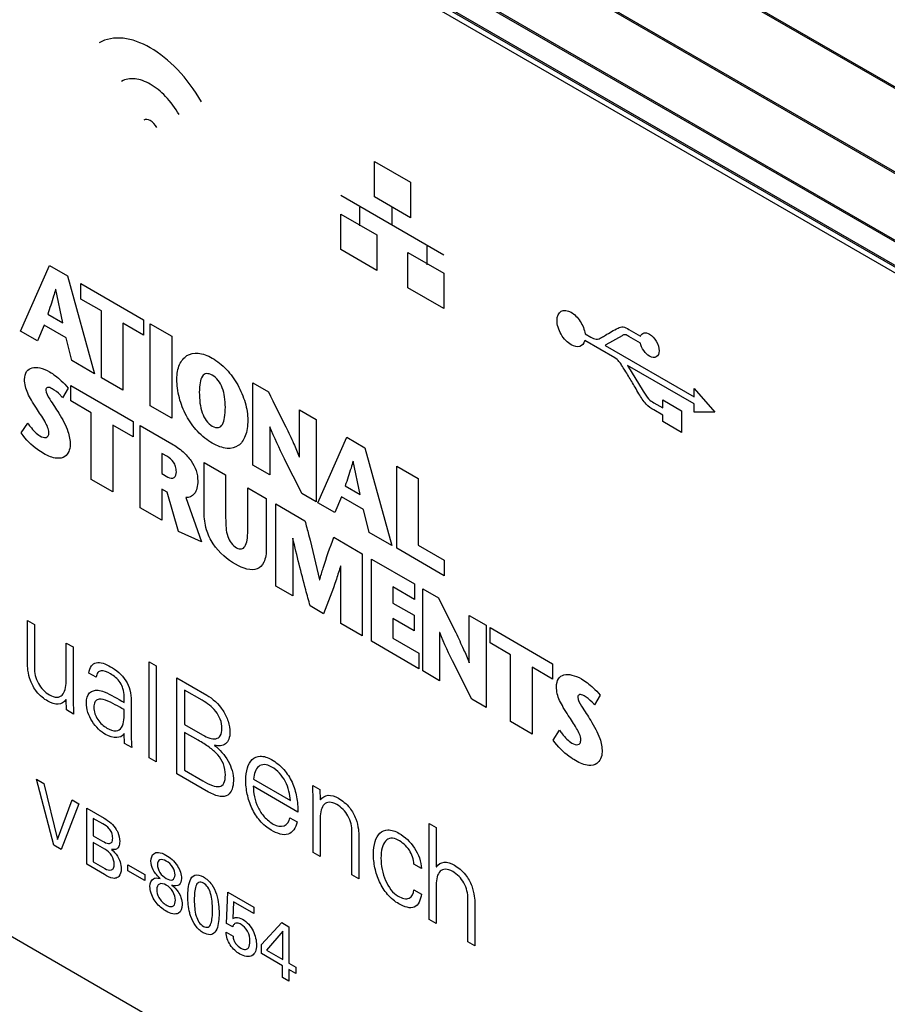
# Model space of a CAD drawing. Header units: inches. Extents: x 0 to 34, y 0 to 22.
# Tile 94 of 136: x 22.477 to 23.143, y 16.903 to 17.658. Entities that reach past the tile are written whole.
import ezdxf

# ---------------------------------------------------------------- set-up
doc = ezdxf.new("R2010")
doc.units = ezdxf.units.IN
doc.header["$LTSCALE"] = 1.87
doc.header["$MEASUREMENT"] = 0
doc.layers.get('0').update_dxf_attribs({"linetype": 'CONTINUOUS'})

msp = doc.modelspace()

# ---------------------------------------------------------------- linework, layer by layer
at = {"color": 7, "linetype": 'CONTINUOUS'}
for p, q in [((21.90774, 18.322), (27.84744, 14.89249)), ((21.90848, 18.32278), (27.84818, 14.89327)), ((27.81914, 14.84356), (21.87945, 18.27306)), ((27.81946, 14.8446), (21.87976, 18.2741)), ((21.95293, 18.17956), (27.74414, 14.83579)), ((21.95371, 18.17779), (27.74496, 14.834)), ((21.98547, 18.14138), (27.78198, 14.79455)), ((21.98625, 18.13967), (27.78276, 14.79284)), ((27.78781, 14.78538), (21.99131, 18.13221))]:
    msp.add_line(p, q, dxfattribs=at)
at = {"color": 40, "linetype": 'CONTINUOUS'}
for p, q in [((22.74933, 17.52241), (22.74933, 17.54955)), ((22.74933, 17.54955), (22.77699, 17.53358)), ((22.77699, 17.53358), (22.77699, 17.50644)), ((22.72335, 17.52361), (22.80252, 17.4779)), ((22.77699, 17.50644), (22.74933, 17.52241)), ((22.73796, 17.50016), (22.73796, 17.51453)), ((22.76294, 17.50075), (22.76294, 17.51512)), ((22.72335, 17.48201), (22.72335, 17.50915)), ((22.72335, 17.50915), (22.75101, 17.49318)), ((22.75101, 17.49318), (22.75101, 17.46604)), ((22.78969, 17.47015), (22.78969, 17.48452)), ((22.75101, 17.46604), (22.72335, 17.48201)), ((22.77486, 17.45267), (22.77486, 17.47981)), ((22.77486, 17.47981), (22.80252, 17.46385)), ((22.47778, 17.41949), (22.50001, 17.4697)), ((22.50001, 17.4697), (22.51382, 17.46173)), ((22.51382, 17.46173), (22.53456, 17.38671)), ((22.80252, 17.46385), (22.80252, 17.4367)), ((22.52403, 17.44403), (22.52403, 17.45583)), ((22.52403, 17.45583), (22.57199, 17.42813)), ((22.50485, 17.4514), (22.5047, 17.45149)), ((22.51015, 17.42584), (22.50485, 17.4514)), ((22.80252, 17.4367), (22.77486, 17.45267)), ((22.5398, 17.43493), (22.52403, 17.44403)), ((22.49868, 17.43246), (22.51015, 17.42584)), ((22.5398, 17.38369), (22.5398, 17.43493)), ((22.49588, 17.42408), (22.49066, 17.41206)), ((22.5128, 17.41431), (22.49588, 17.42408)), ((22.55626, 17.42543), (22.55626, 17.37418)), ((22.57199, 17.41634), (22.55626, 17.42543)), ((22.57199, 17.42813), (22.57199, 17.41634)), ((22.5773, 17.36203), (22.5773, 17.42507)), ((22.5773, 17.42507), (22.59376, 17.41557)), ((22.49066, 17.41206), (22.47778, 17.41949)), ((22.59376, 17.41557), (22.59376, 17.35253)), ((22.91078, 17.41742), (22.91529, 17.41482)), ((22.93931, 17.41593), (22.92675, 17.40879)), ((22.94445, 17.42079), (22.95339, 17.41563)), ((22.95322, 17.41029), (22.94445, 17.41535)), ((22.5171, 17.39679), (22.5128, 17.41431)), ((22.93357, 17.39882), (22.91058, 17.4121)), ((22.92675, 17.40879), (22.92623, 17.4085)), ((22.92623, 17.4085), (22.99461, 17.36902)), ((22.53456, 17.38671), (22.5171, 17.39679)), ((22.93549, 17.39766), (22.93357, 17.39882)), ((22.99461, 17.36358), (22.94341, 17.39314)), ((22.94341, 17.39314), (22.95546, 17.37325)), ((22.51631, 17.36592), (22.51631, 17.37773)), ((22.51631, 17.37773), (22.56428, 17.35003)), ((22.55626, 17.37418), (22.5398, 17.38369)), ((22.65601, 17.31659), (22.65601, 17.37963)), ((22.65601, 17.37963), (22.66794, 17.37274)), ((22.51428, 17.37575), (22.51008, 17.36827)), ((22.99461, 17.36902), (22.99461, 17.37534)), ((22.99461, 17.37534), (23.01027, 17.35726)), ((22.53206, 17.35683), (22.51631, 17.36592)), ((22.96359, 17.36442), (22.97045, 17.36046)), ((22.97045, 17.36046), (22.97045, 17.36664)), ((22.97045, 17.36664), (22.98488, 17.35831)), ((22.99461, 17.35726), (22.99461, 17.36358)), ((22.53206, 17.30558), (22.53206, 17.35683)), ((22.59376, 17.35253), (22.5773, 17.36203)), ((22.69166, 17.32293), (22.69166, 17.35904)), ((22.69166, 17.35904), (22.70459, 17.35157)), ((22.97045, 17.35502), (22.96359, 17.35898)), ((22.97045, 17.34998), (22.97045, 17.35502)), ((22.98488, 17.35831), (22.98488, 17.34165)), ((23.01027, 17.35726), (22.99461, 17.35726)), ((22.47834, 17.34128), (22.4833, 17.34886)), ((22.54853, 17.34731), (22.54853, 17.29607)), ((22.56428, 17.33822), (22.54853, 17.34731)), ((22.56428, 17.35003), (22.56428, 17.33822)), ((22.70459, 17.35157), (22.70459, 17.28854)), ((22.98488, 17.34165), (22.97045, 17.34998)), ((22.56958, 17.28392), (22.56958, 17.34697)), ((22.56958, 17.34697), (22.59393, 17.33291)), ((22.66894, 17.34605), (22.66894, 17.30912)), ((22.6691, 17.34595), (22.66894, 17.34605)), ((22.70593, 17.28776), (22.72814, 17.33798)), ((22.72814, 17.33798), (22.74197, 17.33)), ((22.58605, 17.32565), (22.58605, 17.31019)), ((22.59039, 17.32314), (22.58605, 17.32565)), ((22.74197, 17.33), (22.7627, 17.25499)), ((22.61865, 17.28008), (22.61865, 17.31864)), ((22.61865, 17.31864), (22.63511, 17.30914)), ((22.6915, 17.32302), (22.69166, 17.32293)), ((22.73299, 17.31968), (22.73283, 17.31977)), ((22.7383, 17.29411), (22.73299, 17.31968)), ((22.58605, 17.31019), (22.59073, 17.30749)), ((22.66894, 17.30912), (22.65601, 17.31659)), ((22.76637, 17.25287), (22.76637, 17.31591)), ((22.76637, 17.31591), (22.78282, 17.3064)), ((22.54853, 17.29607), (22.53206, 17.30558)), ((22.63511, 17.30914), (22.63511, 17.27618)), ((22.78282, 17.3064), (22.78282, 17.25516)), ((22.58605, 17.29826), (22.58605, 17.27441)), ((22.59034, 17.29578), (22.58605, 17.29826)), ((22.599, 17.26583), (22.59034, 17.29578)), ((22.65211, 17.26663), (22.65211, 17.29932)), ((22.65211, 17.29932), (22.6663, 17.29113)), ((22.70459, 17.28854), (22.6936, 17.29488)), ((22.72682, 17.30073), (22.7383, 17.29411)), ((22.60452, 17.29175), (22.61662, 17.25773)), ((22.6663, 17.29113), (22.6663, 17.25301)), ((22.67363, 17.22384), (22.67363, 17.28689)), ((22.67363, 17.28689), (22.69595, 17.27401)), ((22.71879, 17.28034), (22.70593, 17.28776)), ((22.72401, 17.29236), (22.71879, 17.28034)), ((22.74093, 17.28259), (22.72401, 17.29236)), ((22.58605, 17.27441), (22.56958, 17.28392)), ((22.74523, 17.26507), (22.74093, 17.28259)), ((22.61662, 17.25773), (22.599, 17.26583)), ((22.7627, 17.25499), (22.74523, 17.26507)), ((22.68658, 17.26051), (22.68658, 17.21636)), ((22.68672, 17.26043), (22.68658, 17.26051)), ((22.71801, 17.26127), (22.73987, 17.24865)), ((22.80279, 17.23184), (22.76637, 17.25287)), ((22.78282, 17.25516), (22.80279, 17.24363)), ((22.73987, 17.24865), (22.73987, 17.18559)), ((22.74689, 17.18154), (22.74689, 17.2446)), ((22.74689, 17.2446), (22.78003, 17.22546)), ((22.80279, 17.24363), (22.80279, 17.23184)), ((22.72339, 17.23926), (22.72324, 17.23935)), ((22.72339, 17.19511), (22.72339, 17.23926)), ((22.7071, 17.22873), (22.70725, 17.22864)), ((22.01252, 17.21976), (27.7666, 13.89743)), ((22.68658, 17.21636), (22.67363, 17.22384)), ((22.76333, 17.22329), (22.76333, 17.21087)), ((22.78003, 17.21365), (22.76333, 17.22329)), ((22.78003, 17.22546), (22.78003, 17.21365)), ((22.78635, 17.15876), (22.78635, 17.22181)), ((22.78635, 17.22181), (22.79829, 17.21492)), ((22.71027, 17.20268), (22.69992, 17.20866)), ((22.76333, 17.21087), (22.77964, 17.20145)), ((22.48305, 17.16532), (22.48305, 17.19734)), ((22.48305, 17.19734), (22.48836, 17.19428)), ((22.76333, 17.19906), (22.76333, 17.18386)), ((22.77964, 17.18964), (22.76333, 17.19906)), ((22.77964, 17.20145), (22.77964, 17.18964)), ((22.82198, 17.16511), (22.82198, 17.20124)), ((22.82198, 17.20124), (22.83493, 17.19376)), ((22.48836, 17.19428), (22.48836, 17.16123)), ((22.73987, 17.18559), (22.72339, 17.19511)), ((22.83493, 17.19376), (22.83493, 17.13071)), ((22.83791, 17.18023), (22.83791, 17.19204)), ((22.83791, 17.19204), (22.88587, 17.16435)), ((22.78337, 17.16048), (22.74689, 17.18154)), ((22.76333, 17.18386), (22.78337, 17.17229)), ((22.79928, 17.18823), (22.79928, 17.15129)), ((22.79945, 17.18813), (22.79928, 17.18823)), ((22.51274, 17.15072), (22.51274, 17.1802)), ((22.51274, 17.1802), (22.51804, 17.17714)), ((22.51804, 17.17714), (22.51804, 17.13746)), ((22.85365, 17.17114), (22.83791, 17.18023)), ((22.78337, 17.17229), (22.78337, 17.16048)), ((22.85365, 17.1199), (22.85365, 17.17114)), ((22.57649, 17.09219), (22.57649, 17.16584)), ((22.57649, 17.16584), (22.58179, 17.16278)), ((22.58179, 17.16278), (22.58179, 17.08913)), ((22.79928, 17.15129), (22.78635, 17.15876)), ((22.82184, 17.16519), (22.82198, 17.16511)), ((22.87012, 17.16163), (22.87012, 17.11039)), ((22.88587, 17.15254), (22.87012, 17.16163)), ((22.88587, 17.16435), (22.88587, 17.15254)), ((22.53591, 17.15387), (22.53026, 17.15714)), ((22.59778, 17.07989), (22.59778, 17.15354)), ((22.59778, 17.15354), (22.62066, 17.14023)), ((22.60352, 17.1441), (22.60352, 17.11779)), ((22.61713, 17.13625), (22.60352, 17.1441)), ((22.51274, 17.13655), (22.51256, 17.13686)), ((22.51301, 17.12884), (22.51274, 17.13655)), ((22.51804, 17.13746), (22.51848, 17.12568)), ((22.55729, 17.13469), (22.55729, 17.13939)), ((22.56259, 17.13602), (22.56259, 17.11174)), ((22.83493, 17.13071), (22.82392, 17.13706)), ((22.92228, 17.14017), (22.91807, 17.1327)), ((22.51848, 17.12568), (22.51301, 17.12884)), ((22.60352, 17.11779), (22.6174, 17.10978)), ((22.87012, 17.11039), (22.85365, 17.1199)), ((22.88633, 17.10571), (22.89132, 17.11328)), ((22.5572, 17.11088), (22.55693, 17.11032)), ((22.55738, 17.11077), (22.5572, 17.11088)), ((22.55755, 17.10312), (22.55738, 17.11077)), ((22.60352, 17.11167), (22.60352, 17.0827)), ((22.61413, 17.10555), (22.60352, 17.11167)), ((22.56303, 17.09996), (22.55755, 17.10312)), ((22.62658, 17.10182), (22.62658, 17.10162)), ((22.58179, 17.08913), (22.57649, 17.09219)), ((22.50319, 17.02506), (22.48994, 17.07572)), ((22.48994, 17.07572), (22.49566, 17.07241)), ((22.62207, 17.06587), (22.59778, 17.07989)), ((22.60352, 17.0827), (22.61757, 17.07459)), ((22.65647, 17.07579), (22.68483, 17.05942)), ((22.49566, 17.07241), (22.50624, 17.02956)), ((22.69057, 17.0505), (22.65629, 17.07029)), ((22.7019, 17.07098), (22.70738, 17.06782)), ((22.70234, 17.0592), (22.7019, 17.07098)), ((22.70738, 17.06782), (22.70764, 17.06012)), ((22.50624, 17.02956), (22.51738, 17.05987)), ((22.52259, 17.05687), (22.50887, 17.02178)), ((22.51738, 17.05987), (22.52259, 17.05687)), ((22.52851, 17.01044), (22.52851, 17.05345)), ((22.52851, 17.05345), (22.54181, 17.04577)), ((22.70234, 17.01952), (22.70234, 17.0592)), ((22.70764, 17.06012), (22.70782, 17.05981)), ((22.53351, 17.04568), (22.53351, 17.0324)), ((22.54094, 17.04139), (22.53351, 17.04568)), ((22.68447, 17.04616), (22.69004, 17.04295)), ((22.70764, 17.04594), (22.70764, 17.01646)), ((22.79126, 16.96818), (22.79126, 17.04183)), ((22.79126, 17.04183), (22.79656, 17.03877)), ((22.79656, 17.03877), (22.79656, 17.00858)), ((22.53351, 17.0324), (22.54073, 17.02823)), ((22.73203, 17.00238), (22.73203, 17.03543)), ((22.73733, 17.03135), (22.73733, 16.99932)), ((22.50887, 17.02178), (22.50319, 17.02506)), ((22.53351, 17.02727), (22.53351, 17.01238)), ((22.54254, 17.02206), (22.53351, 17.02727)), ((22.70764, 17.01646), (22.70234, 17.01952)), ((22.54207, 17.00261), (22.52851, 17.01044)), ((22.53351, 17.01238), (22.54233, 17.00729)), ((22.56016, 17.00557), (22.56016, 17.0101)), ((22.56016, 17.0101), (22.57311, 17.00262)), ((22.78524, 17.00716), (22.7795, 17.01047)), ((22.79656, 17.00858), (22.79674, 17.00847)), ((22.57311, 16.99809), (22.56016, 17.00557)), ((22.57311, 17.00262), (22.57311, 16.99809)), ((22.73733, 16.99932), (22.73203, 17.00238)), ((22.79656, 16.9946), (22.79656, 16.96512)), ((22.63585, 16.96514), (22.63678, 16.98915)), ((22.63678, 16.98915), (22.65685, 16.97756)), ((22.7795, 16.99099), (22.78524, 16.98767)), ((22.64121, 16.98176), (22.64055, 16.96881)), ((22.65685, 16.97274), (22.64121, 16.98176)), ((22.65685, 16.97756), (22.65685, 16.97274)), ((22.82095, 16.95104), (22.82095, 16.98409)), ((22.82625, 16.98001), (22.82625, 16.94798)), ((22.64055, 16.96243), (22.63585, 16.96514)), ((22.66261, 16.94903), (22.67809, 16.96583)), ((22.67809, 16.96583), (22.68366, 16.96261)), ((22.68366, 16.96261), (22.68366, 16.93462)), ((22.79656, 16.96512), (22.79126, 16.96818)), ((22.63538, 16.9585), (22.64075, 16.9554)), ((22.67886, 16.95913), (22.66653, 16.94451)), ((22.67886, 16.93739), (22.67886, 16.95913)), ((22.66261, 16.94195), (22.66261, 16.94903)), ((22.82625, 16.94798), (22.82095, 16.95104)), ((22.67871, 16.93266), (22.66261, 16.94195)), ((22.66653, 16.94451), (22.67886, 16.93739)), ((22.67871, 16.92372), (22.67871, 16.93266)), ((22.68366, 16.93462), (22.68887, 16.93161)), ((22.68366, 16.9298), (22.68366, 16.92086)), ((22.68887, 16.92679), (22.68366, 16.9298)), ((22.68887, 16.93161), (22.68887, 16.92679)), ((22.68366, 16.92086), (22.67871, 16.92372))]:
    msp.add_line(p, q, dxfattribs=at)
for points, knots in [([(22.61648, 17.59537), (22.61129, 17.60435), (22.59892, 17.62102), (22.57732, 17.63828), (22.55572, 17.64596), (22.54335, 17.64358), (22.53817, 17.64059)], [0, 0, 0, 0, 0.254394, 0.500003, 0.74561, 1, 1, 1, 1]), ([(22.59936, 17.58552), (22.59645, 17.59057), (22.58948, 17.59995), (22.57732, 17.60967), (22.56516, 17.614), (22.55819, 17.61266), (22.55528, 17.61097)], [0, 0, 0, 0, 0.25437, 0.499995, 0.745623, 1, 1, 1, 1]), ([(22.58227, 17.57563), (22.58101, 17.57782), (22.57732, 17.58177), (22.57363, 17.58208), (22.57237, 17.58135)], [0, 0, 0, 0, 0.500048, 1, 1, 1, 1]), ([(22.5047, 17.45149), (22.5042, 17.44968), (22.50234, 17.4432), (22.50015, 17.43703), (22.49868, 17.43246)], [0, 0, 0, 0, 0.276505, 1, 1, 1, 1]), ([(22.90013, 17.43386), (22.90261, 17.43243), (22.9077, 17.42739), (22.91035, 17.42045), (22.91078, 17.41742)], [0, 0, 0, 0, 0.503355, 1, 1, 1, 1]), ([(22.9361, 17.42176), (22.93727, 17.42235), (22.93968, 17.42354), (22.94295, 17.42166), (22.94445, 17.42079)], [0, 0, 0, 0, 0.514656, 1, 1, 1, 1]), ([(22.92342, 17.41456), (22.92441, 17.41513), (22.92862, 17.41757), (22.93277, 17.42011), (22.9361, 17.42176)], [0, 0, 0, 0, 0.235987, 1, 1, 1, 1]), ([(22.94445, 17.41535), (22.94352, 17.41589), (22.94144, 17.41729), (22.94004, 17.41629), (22.93931, 17.41593)], [0, 0, 0, 0, 0.484235, 1, 1, 1, 1]), ([(22.95339, 17.41563), (22.95391, 17.41688), (22.9558, 17.41863), (22.95878, 17.41797), (22.96025, 17.41712)], [0, 0, 0, 0, 0.494041, 1, 1, 1, 1]), ([(22.96025, 17.41712), (22.96213, 17.41604), (22.96603, 17.41198), (22.9676, 17.40657), (22.9676, 17.40441)], [0, 0, 0, 0, 0.500016, 1, 1, 1, 1]), ([(22.91058, 17.4121), (22.90998, 17.40988), (22.90724, 17.40663), (22.90247, 17.40753), (22.90013, 17.40888)], [0, 0, 0, 0, 0.495313, 1, 1, 1, 1]), ([(22.91529, 17.41482), (22.91666, 17.41402), (22.91989, 17.41255), (22.9222, 17.41386), (22.92342, 17.41456)], [0, 0, 0, 0, 0.444236, 1, 1, 1, 1]), ([(22.96025, 17.40017), (22.9587, 17.40107), (22.95553, 17.4041), (22.95365, 17.40835), (22.95322, 17.41029)], [0, 0, 0, 0, 0.505042, 1, 1, 1, 1]), ([(22.59773, 17.38248), (22.59773, 17.38669), (22.59905, 17.39427), (22.60492, 17.40145), (22.61392, 17.40341), (22.6212, 17.4008), (22.62489, 17.39867)], [0, 0, 0, 0, 0.255346, 0.498647, 0.741805, 1, 1, 1, 1]), ([(22.62489, 17.39867), (22.62858, 17.39654), (22.63585, 17.39075), (22.64485, 17.37839), (22.65072, 17.36443), (22.65204, 17.35534), (22.65204, 17.35112)], [0, 0, 0, 0, 0.257968, 0.501145, 0.744555, 1, 1, 1, 1]), ([(22.95213, 17.37132), (22.95114, 17.37303), (22.9485, 17.3776), (22.94493, 17.38363), (22.94149, 17.38922), (22.93909, 17.39301), (22.93716, 17.39575), (22.93598, 17.39733), (22.93549, 17.39766)], [0, 0, 0, 0, 0.188627, 0.505431, 0.670665, 0.818603, 0.933201, 1, 1, 1, 1]), ([(22.4809, 17.38231), (22.4809, 17.38469), (22.48199, 17.38894), (22.48652, 17.39186), (22.49278, 17.39164), (22.49754, 17.38965), (22.50001, 17.38822)], [0, 0, 0, 0, 0.23256, 0.466664, 0.721665, 1, 1, 1, 1]), ([(22.50001, 17.38822), (22.50306, 17.38646), (22.50801, 17.38266), (22.51266, 17.37784), (22.51428, 17.37575)], [0, 0, 0, 0, 0.615979, 1, 1, 1, 1]), ([(22.62489, 17.38553), (22.62333, 17.38643), (22.62013, 17.38745), (22.61679, 17.3849), (22.61518, 17.37962), (22.61491, 17.37511), (22.61491, 17.37256)], [0, 0, 0, 0, 0.219824, 0.433075, 0.688057, 1, 1, 1, 1]), ([(22.63488, 17.36103), (22.63488, 17.36359), (22.6346, 17.3684), (22.63299, 17.37554), (22.62965, 17.38195), (22.62645, 17.38463), (22.62489, 17.38553)], [0, 0, 0, 0, 0.312013, 0.5671, 0.780415, 1, 1, 1, 1]), ([(22.48995, 17.36026), (22.48866, 17.36231), (22.48629, 17.36605), (22.4832, 17.37159), (22.48122, 17.37714), (22.4809, 17.3806), (22.4809, 17.38231)], [0, 0, 0, 0, 0.288537, 0.529165, 0.750773, 1, 1, 1, 1]), ([(22.62489, 17.33347), (22.62105, 17.33569), (22.61356, 17.34152), (22.6044, 17.35434), (22.59885, 17.36876), (22.59773, 17.37803), (22.59773, 17.38248)], [0, 0, 0, 0, 0.261003, 0.498476, 0.738879, 1, 1, 1, 1]), ([(22.50205, 17.37525), (22.50079, 17.37597), (22.49846, 17.37696), (22.49719, 17.3752), (22.49719, 17.37419)], [0, 0, 0, 0, 0.58758, 1, 1, 1, 1]), ([(22.49719, 17.37419), (22.49719, 17.3721), (22.50127, 17.36527), (22.50488, 17.36006), (22.50711, 17.35638)], [0, 0, 0, 0, 0.372118, 1, 1, 1, 1]), ([(22.51008, 17.36827), (22.50952, 17.36898), (22.50701, 17.37184), (22.50418, 17.37402), (22.50205, 17.37525)], [0, 0, 0, 0, 0.23501, 1, 1, 1, 1]), ([(22.61491, 17.37256), (22.61491, 17.36983), (22.61515, 17.36472), (22.61664, 17.35722), (22.61993, 17.3504), (22.62328, 17.34754), (22.62489, 17.34661)], [0, 0, 0, 0, 0.316041, 0.573648, 0.784685, 1, 1, 1, 1]), ([(22.66794, 17.37274), (22.67239, 17.36385), (22.67904, 17.35071), (22.6869, 17.33413), (22.69027, 17.32641), (22.6915, 17.32302)], [0, 0, 0, 0, 0.539936, 0.798941, 1, 1, 1, 1]), ([(22.96359, 17.35898), (22.96159, 17.36014), (22.95715, 17.36319), (22.95374, 17.36853), (22.95213, 17.37132)], [0, 0, 0, 0, 0.467239, 1, 1, 1, 1]), ([(22.95546, 17.37325), (22.95663, 17.37121), (22.95899, 17.36728), (22.96219, 17.36523), (22.96359, 17.36442)], [0, 0, 0, 0, 0.543931, 1, 1, 1, 1]), ([(22.49955, 17.34164), (22.49955, 17.34422), (22.49607, 17.35145), (22.49206, 17.35691), (22.48995, 17.36026)], [0, 0, 0, 0, 0.443837, 1, 1, 1, 1]), ([(22.50711, 17.35638), (22.5098, 17.35193), (22.5145, 17.34383), (22.51583, 17.33551), (22.51583, 17.33241)], [0, 0, 0, 0, 0.577808, 1, 1, 1, 1]), ([(22.62489, 17.34661), (22.6265, 17.34568), (22.62984, 17.34469), (22.63313, 17.3477), (22.63463, 17.35347), (22.63488, 17.3583), (22.63488, 17.36103)], [0, 0, 0, 0, 0.214887, 0.426041, 0.683829, 1, 1, 1, 1]), ([(22.4833, 17.34886), (22.48393, 17.34796), (22.48666, 17.34409), (22.49005, 17.34056), (22.49267, 17.33905)], [0, 0, 0, 0, 0.229646, 1, 1, 1, 1]), ([(22.65204, 17.35112), (22.65204, 17.34668), (22.65092, 17.33869), (22.64536, 17.3307), (22.63621, 17.32845), (22.62873, 17.33126), (22.62489, 17.33347)], [0, 0, 0, 0, 0.261246, 0.501812, 0.739334, 1, 1, 1, 1]), ([(22.49549, 17.3256), (22.4939, 17.32652), (22.48793, 17.33035), (22.48178, 17.33609), (22.47834, 17.34128)], [0, 0, 0, 0, 0.264731, 1, 1, 1, 1]), ([(22.49267, 17.33905), (22.49429, 17.33812), (22.49684, 17.33729), (22.49919, 17.33881), (22.49955, 17.34062), (22.49955, 17.34164)], [0, 0, 0, 0, 0.490061, 0.73022, 1, 1, 1, 1]), ([(22.6936, 17.29488), (22.68912, 17.30372), (22.68055, 17.32058), (22.67232, 17.33769), (22.6691, 17.34595)], [0, 0, 0, 0, 0.522856, 1, 1, 1, 1]), ([(22.51583, 17.33241), (22.51583, 17.32831), (22.51307, 17.32277), (22.50503, 17.32108), (22.49891, 17.32363), (22.49549, 17.3256)], [0, 0, 0, 0, 0.373242, 0.64046, 1, 1, 1, 1]), ([(22.59393, 17.33291), (22.59679, 17.33126), (22.60197, 17.32772), (22.6087, 17.32055), (22.61296, 17.31227), (22.61371, 17.30703), (22.61371, 17.30465)], [0, 0, 0, 0, 0.311034, 0.559302, 0.775155, 1, 1, 1, 1]), ([(22.59729, 17.31144), (22.59729, 17.31273), (22.59706, 17.31521), (22.59482, 17.32006), (22.59205, 17.32219), (22.59039, 17.32314)], [0, 0, 0, 0, 0.30885, 0.544402, 1, 1, 1, 1]), ([(22.73283, 17.31977), (22.73234, 17.31796), (22.73048, 17.31148), (22.7283, 17.3053), (22.72682, 17.30073)], [0, 0, 0, 0, 0.276475, 1, 1, 1, 1]), ([(22.59073, 17.30749), (22.59253, 17.30645), (22.59609, 17.30622), (22.59729, 17.30961), (22.59729, 17.31144)], [0, 0, 0, 0, 0.531683, 1, 1, 1, 1]), ([(22.61371, 17.30465), (22.61371, 17.30063), (22.61227, 17.29377), (22.60711, 17.29172), (22.60452, 17.29175)], [0, 0, 0, 0, 0.547072, 1, 1, 1, 1]), ([(22.64276, 17.24057), (22.63676, 17.24403), (22.62694, 17.25163), (22.61943, 17.26809), (22.61865, 17.27604), (22.61865, 17.28008)], [0, 0, 0, 0, 0.486444, 0.716074, 1, 1, 1, 1]), ([(22.63511, 17.27618), (22.63511, 17.27364), (22.63524, 17.26908), (22.63621, 17.26252), (22.6391, 17.25646), (22.64208, 17.25413), (22.64354, 17.25329)], [0, 0, 0, 0, 0.329221, 0.58192, 0.781307, 1, 1, 1, 1]), ([(22.69595, 17.27401), (22.69688, 17.27044), (22.70088, 17.2553), (22.70461, 17.24019), (22.7071, 17.22873)], [0, 0, 0, 0, 0.235523, 1, 1, 1, 1]), ([(22.64354, 17.25329), (22.6448, 17.25256), (22.6475, 17.25182), (22.65035, 17.25427), (22.65185, 17.25945), (22.65211, 17.26398), (22.65211, 17.26663)], [0, 0, 0, 0, 0.189596, 0.392225, 0.654727, 1, 1, 1, 1]), ([(22.69992, 17.20866), (22.6988, 17.21277), (22.6941, 17.23007), (22.68968, 17.24735), (22.68672, 17.26043)], [0, 0, 0, 0, 0.23723, 1, 1, 1, 1]), ([(22.70725, 17.22864), (22.7081, 17.23171), (22.71137, 17.24288), (22.71523, 17.2535), (22.71801, 17.26127)], [0, 0, 0, 0, 0.270816, 1, 1, 1, 1]), ([(22.6663, 17.25301), (22.6663, 17.24894), (22.66536, 17.24188), (22.65792, 17.23435), (22.6485, 17.23725), (22.64276, 17.24057)], [0, 0, 0, 0, 0.289503, 0.527703, 1, 1, 1, 1]), ([(22.72324, 17.23935), (22.72222, 17.23594), (22.71826, 17.22338), (22.71366, 17.21141), (22.71027, 17.20268)], [0, 0, 0, 0, 0.267636, 1, 1, 1, 1]), ([(22.79829, 17.21492), (22.80275, 17.20603), (22.80939, 17.19289), (22.81724, 17.17631), (22.82061, 17.16858), (22.82184, 17.16519)], [0, 0, 0, 0, 0.539809, 0.798806, 1, 1, 1, 1]), ([(22.82392, 17.13706), (22.81945, 17.1459), (22.81087, 17.16276), (22.80265, 17.17987), (22.79945, 17.18813)], [0, 0, 0, 0, 0.523092, 1, 1, 1, 1]), ([(22.49869, 17.13558), (22.49576, 17.13728), (22.49026, 17.14158), (22.48508, 17.15113), (22.48333, 17.15891), (22.48305, 17.1634), (22.48305, 17.16532)], [0, 0, 0, 0, 0.327747, 0.582093, 0.814598, 1, 1, 1, 1]), ([(22.48836, 17.16123), (22.48836, 17.15758), (22.4897, 17.15088), (22.49521, 17.1437), (22.49837, 17.14137), (22.50002, 17.14042)], [0, 0, 0, 0, 0.504717, 0.737261, 1, 1, 1, 1]), ([(22.53026, 17.15714), (22.53055, 17.1593), (22.53169, 17.163), (22.53709, 17.16648), (22.54308, 17.16422), (22.54686, 17.16203)], [0, 0, 0, 0, 0.268394, 0.50237, 1, 1, 1, 1]), ([(22.54678, 17.15647), (22.5443, 17.1579), (22.54043, 17.15967), (22.53674, 17.15772), (22.53606, 17.15528), (22.53591, 17.15387)], [0, 0, 0, 0, 0.504602, 0.733187, 1, 1, 1, 1]), ([(22.54686, 17.16203), (22.55091, 17.1597), (22.55751, 17.15448), (22.5622, 17.14361), (22.56263, 17.13856), (22.56259, 17.13602)], [0, 0, 0, 0, 0.498925, 0.726289, 1, 1, 1, 1]), ([(22.55729, 17.13939), (22.55717, 17.14124), (22.55673, 17.1447), (22.5536, 17.15183), (22.54934, 17.15499), (22.54678, 17.15647)], [0, 0, 0, 0, 0.291371, 0.518358, 1, 1, 1, 1]), ([(22.88891, 17.14673), (22.88891, 17.14911), (22.88999, 17.15336), (22.89453, 17.15628), (22.90079, 17.15606), (22.90556, 17.15406), (22.90803, 17.15264)], [0, 0, 0, 0, 0.232443, 0.466462, 0.721479, 1, 1, 1, 1]), ([(22.90803, 17.15264), (22.91107, 17.15088), (22.91602, 17.14707), (22.92067, 17.14226), (22.92228, 17.14017)], [0, 0, 0, 0, 0.615368, 1, 1, 1, 1]), ([(22.50002, 17.14042), (22.50195, 17.1393), (22.50574, 17.13796), (22.51002, 17.13984), (22.51229, 17.14442), (22.51274, 17.1485), (22.51274, 17.15072)], [0, 0, 0, 0, 0.261695, 0.49631, 0.739476, 1, 1, 1, 1]), ([(22.52831, 17.13429), (22.52831, 17.13745), (22.53003, 17.14296), (22.53473, 17.14416), (22.53724, 17.14392)], [0, 0, 0, 0, 0.501845, 1, 1, 1, 1]), ([(22.53724, 17.14392), (22.53874, 17.14381), (22.54535, 17.14198), (22.55218, 17.13732), (22.55729, 17.13469)], [0, 0, 0, 0, 0.242446, 1, 1, 1, 1]), ([(22.89796, 17.12468), (22.89667, 17.12673), (22.8943, 17.13047), (22.89121, 17.13601), (22.88922, 17.14156), (22.88891, 17.14502), (22.88891, 17.14673)], [0, 0, 0, 0, 0.288327, 0.529009, 0.750727, 1, 1, 1, 1]), ([(22.51256, 17.13686), (22.51117, 17.13481), (22.50714, 17.13215), (22.50142, 17.13401), (22.49869, 17.13558)], [0, 0, 0, 0, 0.509609, 1, 1, 1, 1]), ([(22.55729, 17.12908), (22.55502, 17.1303), (22.55018, 17.13317), (22.54313, 17.13666), (22.53724, 17.13766), (22.53442, 17.1349), (22.53405, 17.13239), (22.53405, 17.13097)], [0, 0, 0, 0, 0.240958, 0.513043, 0.755689, 0.869608, 1, 1, 1, 1]), ([(22.63224, 17.11457), (22.63224, 17.11681), (22.63161, 17.12147), (22.62759, 17.12819), (22.62254, 17.13282), (22.61898, 17.13515), (22.61713, 17.13625)], [0, 0, 0, 0, 0.272306, 0.499093, 0.739543, 1, 1, 1, 1]), ([(22.62066, 17.14023), (22.62503, 17.13771), (22.63194, 17.13145), (22.63755, 17.12), (22.63842, 17.11428), (22.63842, 17.11161)], [0, 0, 0, 0, 0.497057, 0.737208, 1, 1, 1, 1]), ([(22.91004, 17.13968), (22.90879, 17.1404), (22.90646, 17.14137), (22.90522, 17.13961), (22.90522, 17.13859)], [0, 0, 0, 0, 0.586572, 1, 1, 1, 1]), ([(22.90522, 17.13859), (22.90522, 17.13651), (22.90928, 17.12969), (22.91289, 17.12448), (22.91512, 17.1208)], [0, 0, 0, 0, 0.372058, 1, 1, 1, 1]), ([(22.91807, 17.1327), (22.91751, 17.13341), (22.91501, 17.13628), (22.91217, 17.13845), (22.91004, 17.13968)], [0, 0, 0, 0, 0.23345, 1, 1, 1, 1]), ([(22.54307, 17.10996), (22.53938, 17.11209), (22.5335, 17.11745), (22.52899, 17.12722), (22.52831, 17.13202), (22.52831, 17.13429)], [0, 0, 0, 0, 0.49609, 0.735128, 1, 1, 1, 1]), ([(22.53405, 17.13097), (22.53405, 17.12944), (22.53449, 17.12622), (22.53768, 17.11973), (22.54159, 17.11642), (22.54404, 17.115)], [0, 0, 0, 0, 0.269316, 0.505594, 1, 1, 1, 1]), ([(22.54404, 17.115), (22.54644, 17.11362), (22.55106, 17.11184), (22.55573, 17.11497), (22.55736, 17.12132), (22.55742, 17.12637), (22.55729, 17.12908)], [0, 0, 0, 0, 0.27383, 0.500119, 0.739801, 1, 1, 1, 1]), ([(22.90755, 17.10607), (22.90755, 17.10865), (22.90408, 17.11587), (22.90006, 17.12134), (22.89796, 17.12468)], [0, 0, 0, 0, 0.443837, 1, 1, 1, 1]), ([(22.91512, 17.1208), (22.9178, 17.11635), (22.92251, 17.10825), (22.92387, 17.09992), (22.92387, 17.09681)], [0, 0, 0, 0, 0.577916, 1, 1, 1, 1]), ([(22.6174, 17.10978), (22.61923, 17.10872), (22.62278, 17.10706), (22.62772, 17.10632), (22.63154, 17.10862), (22.63224, 17.11241), (22.63224, 17.11457)], [0, 0, 0, 0, 0.259309, 0.502443, 0.734631, 1, 1, 1, 1]), ([(22.89132, 17.11328), (22.89194, 17.11238), (22.89467, 17.1085), (22.89807, 17.10498), (22.90069, 17.10347)], [0, 0, 0, 0, 0.228951, 1, 1, 1, 1]), ([(22.55693, 17.11032), (22.55579, 17.10846), (22.55133, 17.10691), (22.54598, 17.10828), (22.54307, 17.10996)], [0, 0, 0, 0, 0.457471, 1, 1, 1, 1]), ([(22.56259, 17.11174), (22.56257, 17.11076), (22.56259, 17.1069), (22.56289, 17.10289), (22.56303, 17.09996)], [0, 0, 0, 0, 0.259188, 1, 1, 1, 1]), ([(22.63842, 17.11161), (22.63842, 17.10782), (22.63592, 17.10144), (22.62979, 17.10085), (22.62658, 17.10182)], [0, 0, 0, 0, 0.499412, 1, 1, 1, 1]), ([(22.90349, 17.09002), (22.9019, 17.09094), (22.89593, 17.09478), (22.88978, 17.10053), (22.88633, 17.10571)], [0, 0, 0, 0, 0.264769, 1, 1, 1, 1]), ([(22.90069, 17.10347), (22.9023, 17.10254), (22.90486, 17.10171), (22.9072, 17.10324), (22.90755, 17.10504), (22.90755, 17.10607)], [0, 0, 0, 0, 0.489869, 0.729967, 1, 1, 1, 1]), ([(22.63489, 17.07908), (22.63489, 17.08167), (22.63418, 17.08719), (22.62887, 17.09525), (22.62194, 17.10085), (22.6169, 17.10395), (22.61413, 17.10555)], [0, 0, 0, 0, 0.243599, 0.452064, 0.698565, 1, 1, 1, 1]), ([(22.62658, 17.10162), (22.63044, 17.09867), (22.63629, 17.09237), (22.64047, 17.08198), (22.64107, 17.077), (22.64107, 17.07459)], [0, 0, 0, 0, 0.496232, 0.73501, 1, 1, 1, 1]), ([(22.65055, 17.07503), (22.65055, 17.07843), (22.65132, 17.08465), (22.65498, 17.09154), (22.66157, 17.09442), (22.66738, 17.09244), (22.67034, 17.09074)], [0, 0, 0, 0, 0.258136, 0.503257, 0.740678, 1, 1, 1, 1]), ([(22.67034, 17.09074), (22.67354, 17.08889), (22.67967, 17.08427), (22.68669, 17.07334), (22.69003, 17.06167), (22.69057, 17.05426), (22.69057, 17.0505)], [0, 0, 0, 0, 0.265956, 0.491962, 0.729536, 1, 1, 1, 1]), ([(22.92387, 17.09681), (22.92387, 17.09272), (22.92108, 17.08718), (22.91304, 17.0855), (22.90691, 17.08805), (22.90349, 17.09002)], [0, 0, 0, 0, 0.373192, 0.640525, 1, 1, 1, 1]), ([(22.67043, 17.08508), (22.66847, 17.08621), (22.66463, 17.08754), (22.65866, 17.08538), (22.65681, 17.07988), (22.65647, 17.07579)], [0, 0, 0, 0, 0.261703, 0.501979, 1, 1, 1, 1]), ([(22.68483, 17.05942), (22.68455, 17.06397), (22.68284, 17.07184), (22.67641, 17.08091), (22.67248, 17.08389), (22.67043, 17.08508)], [0, 0, 0, 0, 0.497807, 0.732472, 1, 1, 1, 1]), ([(22.61757, 17.07459), (22.62002, 17.07313), (22.6244, 17.0708), (22.63042, 17.06943), (22.63442, 17.07239), (22.63489, 17.07668), (22.63489, 17.07908)], [0, 0, 0, 0, 0.299319, 0.535768, 0.746011, 1, 1, 1, 1]), ([(22.64107, 17.07459), (22.64107, 17.0698), (22.6388, 17.06305), (22.63049, 17.06182), (22.62506, 17.06415), (22.62207, 17.06587)], [0, 0, 0, 0, 0.437414, 0.685409, 1, 1, 1, 1]), ([(22.66999, 17.03668), (22.66704, 17.03838), (22.66125, 17.04306), (22.65475, 17.05352), (22.65126, 17.06456), (22.65055, 17.07162), (22.65055, 17.07503)], [0, 0, 0, 0, 0.26, 0.495408, 0.739802, 1, 1, 1, 1]), ([(22.65629, 17.07029), (22.65637, 17.06532), (22.65777, 17.05666), (22.66479, 17.0461), (22.6693, 17.04268), (22.67166, 17.04132)], [0, 0, 0, 0, 0.493097, 0.726358, 1, 1, 1, 1]), ([(22.70782, 17.05981), (22.70922, 17.06186), (22.71324, 17.06452), (22.71897, 17.06266), (22.72169, 17.06109)], [0, 0, 0, 0, 0.509847, 1, 1, 1, 1]), ([(22.72169, 17.06109), (22.72463, 17.05939), (22.73012, 17.05508), (22.7353, 17.04554), (22.73705, 17.03775), (22.73733, 17.03327), (22.73733, 17.03135)], [0, 0, 0, 0, 0.327759, 0.582137, 0.814654, 1, 1, 1, 1]), ([(22.72037, 17.05624), (22.71843, 17.05736), (22.71464, 17.0587), (22.71036, 17.05683), (22.70809, 17.05225), (22.70764, 17.04817), (22.70764, 17.04594)], [0, 0, 0, 0, 0.261732, 0.496359, 0.739514, 1, 1, 1, 1]), ([(22.73203, 17.03543), (22.73203, 17.03909), (22.73068, 17.04578), (22.72517, 17.05296), (22.72202, 17.05529), (22.72037, 17.05624)], [0, 0, 0, 0, 0.504727, 0.737264, 1, 1, 1, 1]), ([(22.54181, 17.04577), (22.54366, 17.0447), (22.54707, 17.04275), (22.55014, 17.039), (22.5512, 17.03719)], [0, 0, 0, 0, 0.554781, 1, 1, 1, 1]), ([(22.67166, 17.04132), (22.67459, 17.03962), (22.68066, 17.03866), (22.68385, 17.04319), (22.68447, 17.04616)], [0, 0, 0, 0, 0.498516, 1, 1, 1, 1]), ([(22.54847, 17.03054), (22.54847, 17.03183), (22.54815, 17.03444), (22.5452, 17.03895), (22.54257, 17.04045), (22.54094, 17.04139)], [0, 0, 0, 0, 0.310434, 0.547006, 1, 1, 1, 1]), ([(22.69004, 17.04295), (22.6889, 17.03851), (22.68436, 17.03073), (22.6745, 17.03407), (22.66999, 17.03668)], [0, 0, 0, 0, 0.502274, 1, 1, 1, 1]), ([(22.54073, 17.02823), (22.54226, 17.02734), (22.54482, 17.02607), (22.54797, 17.02685), (22.54847, 17.02918), (22.54847, 17.03054)], [0, 0, 0, 0, 0.418319, 0.677929, 1, 1, 1, 1]), ([(22.5512, 17.03719), (22.55161, 17.03651), (22.5532, 17.03346), (22.55383, 17.03014), (22.55383, 17.02799)], [0, 0, 0, 0, 0.230733, 1, 1, 1, 1]), ([(22.74849, 17.01848), (22.74849, 17.02188), (22.74926, 17.0281), (22.75292, 17.03499), (22.75951, 17.03787), (22.76532, 17.03589), (22.76828, 17.03419)], [0, 0, 0, 0, 0.258136, 0.503257, 0.740678, 1, 1, 1, 1]), ([(22.7674, 17.02909), (22.7655, 17.03018), (22.76159, 17.03123), (22.7573, 17.02857), (22.75477, 17.02302), (22.75423, 17.01804), (22.75423, 17.01527)], [0, 0, 0, 0, 0.226226, 0.455978, 0.713155, 1, 1, 1, 1]), ([(22.76828, 17.03419), (22.7724, 17.03181), (22.77893, 17.02588), (22.78419, 17.01511), (22.78514, 17.00972), (22.78524, 17.00716)], [0, 0, 0, 0, 0.497964, 0.737908, 1, 1, 1, 1]), ([(22.55383, 17.02799), (22.55383, 17.02649), (22.55347, 17.02399), (22.55123, 17.02163), (22.54891, 17.02171), (22.54754, 17.02191)], [0, 0, 0, 0, 0.344361, 0.610703, 1, 1, 1, 1]), ([(22.7795, 17.01047), (22.7794, 17.01228), (22.77884, 17.01592), (22.77517, 17.02363), (22.77039, 17.02736), (22.7674, 17.02909)], [0, 0, 0, 0, 0.260578, 0.487107, 1, 1, 1, 1]), ([(22.54966, 17.0105), (22.54966, 17.01241), (22.54828, 17.0176), (22.54439, 17.02099), (22.54254, 17.02206)], [0, 0, 0, 0, 0.471966, 1, 1, 1, 1]), ([(22.54754, 17.02191), (22.54916, 17.02045), (22.55189, 17.01761), (22.55456, 17.01196), (22.55497, 17.00861), (22.55497, 17.0069)], [0, 0, 0, 0, 0.390712, 0.654478, 1, 1, 1, 1]), ([(22.5778, 17.0129), (22.5778, 17.01539), (22.5792, 17.01892), (22.58388, 17.02008), (22.5874, 17.01862), (22.58935, 17.01749)], [0, 0, 0, 0, 0.38734, 0.649484, 1, 1, 1, 1]), ([(22.58935, 17.01749), (22.59241, 17.01572), (22.59715, 17.01178), (22.60071, 17.00442), (22.60122, 17.00111), (22.60122, 16.99961)], [0, 0, 0, 0, 0.543959, 0.769849, 1, 1, 1, 1]), ([(22.76793, 16.98013), (22.76498, 16.98183), (22.7592, 16.98651), (22.75269, 16.99697), (22.7492, 17.00801), (22.74849, 17.01507), (22.74849, 17.01848)], [0, 0, 0, 0, 0.260008, 0.495413, 0.739803, 1, 1, 1, 1]), ([(22.75423, 17.01527), (22.75423, 17.01247), (22.75477, 17.00682), (22.7573, 16.99829), (22.76158, 16.99063), (22.7655, 16.98713), (22.7674, 16.98604)], [0, 0, 0, 0, 0.287726, 0.545455, 0.774962, 1, 1, 1, 1]), ([(22.54233, 17.00729), (22.54414, 17.00624), (22.54703, 17.00536), (22.54934, 17.00744), (22.54966, 17.00939), (22.54966, 17.0105)], [0, 0, 0, 0, 0.500795, 0.735661, 1, 1, 1, 1]), ([(22.58497, 16.99959), (22.58296, 17.00125), (22.57923, 17.00551), (22.5778, 17.01088), (22.5778, 17.0129)], [0, 0, 0, 0, 0.540111, 1, 1, 1, 1]), ([(22.58956, 17.01296), (22.58787, 17.01393), (22.58436, 17.01498), (22.5828, 17.01193), (22.5828, 17.01013)], [0, 0, 0, 0, 0.520213, 1, 1, 1, 1]), ([(22.5828, 17.01013), (22.5828, 17.00836), (22.58432, 17.00362), (22.58775, 17.0006), (22.5894, 16.99964)], [0, 0, 0, 0, 0.481432, 1, 1, 1, 1]), ([(22.59627, 17.00236), (22.59627, 17.00408), (22.59487, 17.00887), (22.59131, 17.01195), (22.58956, 17.01296)], [0, 0, 0, 0, 0.461148, 1, 1, 1, 1]), ([(22.79674, 17.00847), (22.79814, 17.01051), (22.80216, 17.01317), (22.80789, 17.01132), (22.81061, 17.00975)], [0, 0, 0, 0, 0.509847, 1, 1, 1, 1]), ([(22.81061, 17.00975), (22.81355, 17.00805), (22.81904, 17.00374), (22.82422, 16.9942), (22.82597, 16.98641), (22.82625, 16.98193), (22.82625, 16.98001)], [0, 0, 0, 0, 0.327759, 0.582134, 0.814652, 1, 1, 1, 1]), ([(22.55048, 16.99972), (22.54987, 16.99961), (22.54723, 16.99963), (22.54423, 17.00137), (22.54207, 17.00261)], [0, 0, 0, 0, 0.255655, 1, 1, 1, 1]), ([(22.55497, 17.0069), (22.55497, 17.00456), (22.55397, 17.0012), (22.55153, 16.99992), (22.55048, 16.99972)], [0, 0, 0, 0, 0.616643, 1, 1, 1, 1]), ([(22.57981, 16.99941), (22.58021, 16.99964), (22.58173, 17.00023), (22.58363, 16.99986), (22.58497, 16.99959)], [0, 0, 0, 0, 0.286013, 1, 1, 1, 1]), ([(22.5894, 16.99964), (22.59112, 16.99865), (22.59465, 16.99755), (22.59627, 17.00057), (22.59627, 17.00236)], [0, 0, 0, 0, 0.525833, 1, 1, 1, 1]), ([(22.6061, 16.98577), (22.6061, 16.98778), (22.60628, 16.99218), (22.60746, 16.99832), (22.61099, 17.00322), (22.61573, 17.00213), (22.61807, 17.00078)], [0, 0, 0, 0, 0.208159, 0.465266, 0.719887, 1, 1, 1, 1]), ([(22.61807, 17.00078), (22.62029, 16.9995), (22.62472, 16.99564), (22.62847, 16.98725), (22.62982, 16.97978), (22.63004, 16.97509), (22.63004, 16.97291)], [0, 0, 0, 0, 0.272845, 0.515098, 0.767085, 1, 1, 1, 1]), ([(22.80929, 17.0049), (22.80735, 17.00602), (22.80356, 17.00736), (22.79929, 17.00549), (22.79701, 17.00091), (22.79656, 16.99683), (22.79656, 16.9946)], [0, 0, 0, 0, 0.261732, 0.496359, 0.739514, 1, 1, 1, 1]), ([(22.82095, 16.98409), (22.82095, 16.98775), (22.81961, 16.99444), (22.81409, 17.00162), (22.81094, 17.00395), (22.80929, 17.0049)], [0, 0, 0, 0, 0.504727, 0.737264, 1, 1, 1, 1]), ([(22.58956, 16.99449), (22.58768, 16.99558), (22.5838, 16.99646), (22.58228, 16.99294), (22.58228, 16.99095)], [0, 0, 0, 0, 0.521263, 1, 1, 1, 1]), ([(22.59658, 16.98288), (22.59658, 16.98486), (22.59514, 16.99003), (22.59134, 16.99347), (22.58956, 16.99449)], [0, 0, 0, 0, 0.491261, 1, 1, 1, 1]), ([(22.60122, 16.99961), (22.60122, 16.99757), (22.59986, 16.99369), (22.59601, 16.99371), (22.59394, 16.99446)], [0, 0, 0, 0, 0.457107, 1, 1, 1, 1]), ([(22.59394, 16.99446), (22.5956, 16.99299), (22.59839, 16.99019), (22.60126, 16.98458), (22.60173, 16.98121), (22.60173, 16.97954)], [0, 0, 0, 0, 0.398506, 0.663833, 1, 1, 1, 1]), ([(22.61812, 16.99599), (22.61679, 16.99676), (22.61396, 16.99721), (22.61195, 16.99367), (22.61116, 16.98885), (22.61105, 16.98513), (22.61105, 16.98321)], [0, 0, 0, 0, 0.222531, 0.452553, 0.721625, 1, 1, 1, 1]), ([(22.62503, 16.97526), (22.62503, 16.97752), (22.6249, 16.9817), (22.62399, 16.98762), (22.62183, 16.99301), (22.6193, 16.99531), (22.61812, 16.99599)], [0, 0, 0, 0, 0.331045, 0.596113, 0.801648, 1, 1, 1, 1]), ([(22.58228, 16.99095), (22.58228, 16.98918), (22.58355, 16.98412), (22.58745, 16.9804), (22.58945, 16.97925)], [0, 0, 0, 0, 0.433772, 1, 1, 1, 1]), ([(22.60843, 16.97031), (22.6081, 16.97125), (22.60645, 16.97664), (22.6061, 16.9818), (22.6061, 16.98577)], [0, 0, 0, 0, 0.175094, 1, 1, 1, 1]), ([(22.7674, 16.98604), (22.77038, 16.98432), (22.77656, 16.9827), (22.7793, 16.98792), (22.7795, 16.99099)], [0, 0, 0, 0, 0.518967, 1, 1, 1, 1]), ([(22.78524, 16.98767), (22.78466, 16.9832), (22.78135, 16.97483), (22.77209, 16.97772), (22.76793, 16.98013)], [0, 0, 0, 0, 0.502661, 1, 1, 1, 1]), ([(22.58945, 16.97454), (22.58866, 16.97499), (22.58542, 16.97705), (22.58205, 16.98033), (22.58022, 16.98332)], [0, 0, 0, 0, 0.241389, 1, 1, 1, 1]), ([(22.58945, 16.97925), (22.59065, 16.97856), (22.59283, 16.97765), (22.59585, 16.97853), (22.59658, 16.98111), (22.59658, 16.98288)], [0, 0, 0, 0, 0.328793, 0.580501, 1, 1, 1, 1]), ([(22.60173, 16.97954), (22.60173, 16.97661), (22.59938, 16.97076), (22.59281, 16.9726), (22.58945, 16.97454)], [0, 0, 0, 0, 0.43077, 1, 1, 1, 1]), ([(22.61105, 16.98321), (22.61105, 16.98107), (22.61121, 16.97704), (22.61215, 16.97126), (22.61431, 16.9659), (22.61684, 16.96355), (22.61802, 16.96287)], [0, 0, 0, 0, 0.319725, 0.585145, 0.796455, 1, 1, 1, 1]), ([(22.61797, 16.95796), (22.61589, 16.95916), (22.61187, 16.9628), (22.60923, 16.96796), (22.60843, 16.97031)], [0, 0, 0, 0, 0.53255, 1, 1, 1, 1]), ([(22.61802, 16.96287), (22.61931, 16.96213), (22.62205, 16.96169), (22.62406, 16.96505), (22.6249, 16.96972), (22.62503, 16.97336), (22.62503, 16.97526)], [0, 0, 0, 0, 0.220314, 0.449422, 0.718273, 1, 1, 1, 1]), ([(22.63004, 16.97291), (22.63004, 16.97072), (22.62985, 16.96428), (22.6279, 16.95842), (22.62509, 16.957)], [0, 0, 0, 0, 0.33016, 1, 1, 1, 1]), ([(22.64055, 16.96881), (22.64133, 16.96926), (22.64349, 16.97014), (22.64638, 16.96925), (22.64808, 16.96827)], [0, 0, 0, 0, 0.394968, 1, 1, 1, 1]), ([(22.6422, 16.96493), (22.64195, 16.96479), (22.64119, 16.96421), (22.64078, 16.96317), (22.64055, 16.96243)], [0, 0, 0, 0, 0.306817, 1, 1, 1, 1]), ([(22.64699, 16.96431), (22.6465, 16.96459), (22.64477, 16.96542), (22.64308, 16.96545), (22.6422, 16.96493)], [0, 0, 0, 0, 0.28243, 1, 1, 1, 1]), ([(22.65375, 16.95153), (22.65375, 16.95382), (22.65286, 16.95918), (22.64877, 16.96328), (22.64699, 16.96431)], [0, 0, 0, 0, 0.527631, 1, 1, 1, 1]), ([(22.64808, 16.96827), (22.64968, 16.96735), (22.65276, 16.96493), (22.65754, 16.95783), (22.65876, 16.95183), (22.65876, 16.94852)], [0, 0, 0, 0, 0.271899, 0.511907, 1, 1, 1, 1]), ([(22.62509, 16.957), (22.6245, 16.95671), (22.6224, 16.95614), (22.61974, 16.95693), (22.61797, 16.95796)], [0, 0, 0, 0, 0.312374, 1, 1, 1, 1]), ([(22.64601, 16.94164), (22.64343, 16.94313), (22.63932, 16.94672), (22.636, 16.9535), (22.63544, 16.95688), (22.63538, 16.9585)], [0, 0, 0, 0, 0.497472, 0.734878, 1, 1, 1, 1]), ([(22.64075, 16.9554), (22.64077, 16.95447), (22.64113, 16.9525), (22.64313, 16.94882), (22.64532, 16.94693), (22.64669, 16.94614)], [0, 0, 0, 0, 0.27772, 0.522687, 1, 1, 1, 1]), ([(22.65876, 16.94852), (22.65876, 16.94488), (22.65633, 16.93827), (22.64933, 16.93973), (22.64601, 16.94164)], [0, 0, 0, 0, 0.487226, 1, 1, 1, 1]), ([(22.64669, 16.94614), (22.64797, 16.94539), (22.65042, 16.94456), (22.65322, 16.94658), (22.65375, 16.94956), (22.65375, 16.95153)], [0, 0, 0, 0, 0.318881, 0.577033, 1, 1, 1, 1])]:
    msp.add_open_spline(points, degree=3, knots=knots, dxfattribs=at)
for points in [[(22.88932, 17.42762), (22.88932, 17.4308), (22.89162, 17.43611), (22.89737, 17.43545), (22.90013, 17.43386)], [(22.90013, 17.40888), (22.89737, 17.41048), (22.89162, 17.41646), (22.88932, 17.42443), (22.88932, 17.42762)], [(22.9676, 17.40441), (22.9676, 17.40224), (22.96603, 17.39864), (22.96213, 17.39909), (22.96025, 17.40017)], [(22.57707, 16.99342), (22.57707, 16.99616), (22.57809, 16.99853), (22.57981, 16.99941)], [(22.58022, 16.98332), (22.5783, 16.98647), (22.57707, 16.99041), (22.57707, 16.99342)]]:
    msp.add_open_spline(points, degree=3, dxfattribs=at)

doc.saveas('drawing.dxf')
